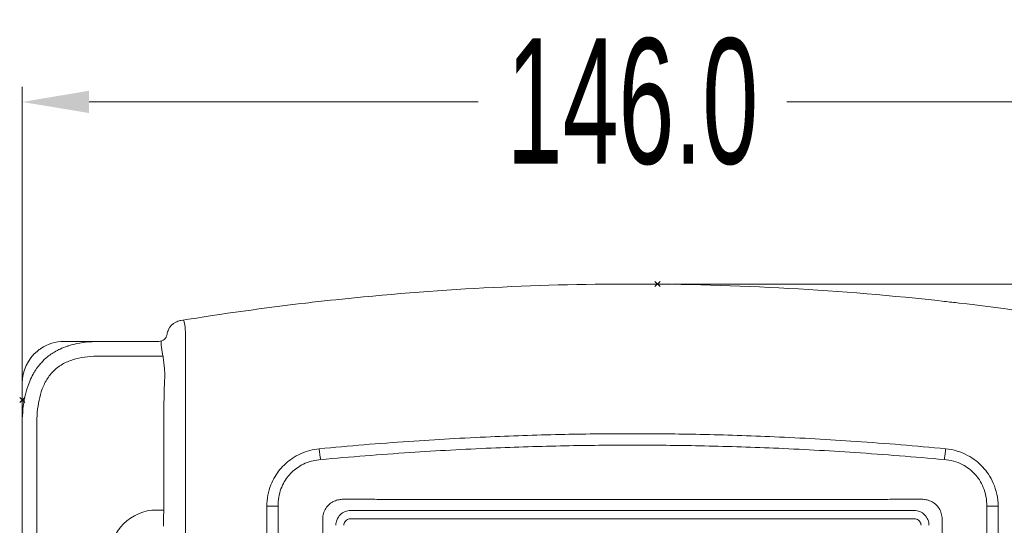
# Model space of a CAD drawing. Header units: millimetres. Extents: x -473 to 23648, y -382 to 1866.
# Tile 58 of 256: x 2485 to 2602, y 233 to 293. Entities that reach past the tile are written whole.
import ezdxf

# ---------------------------------------------------------------- set-up
doc = ezdxf.new("R2010")
doc.units = ezdxf.units.MM
doc.header["$LTSCALE"] = 80
doc.header["$PDMODE"] = 3
doc.header["$PDSIZE"] = 0.3
doc.layers.get('0').update_dxf_attribs({"linetype": 'CONTINUOUS'})
doc.styles.get("Standard").update_dxf_attribs({"font": 'technic_.ttf', "width": 0.7})
doc.dimstyles.get("Standard").update_dxf_attribs({"dimtxt": 3, "dimasz": 3, "dimexe": 0.18, "dimexo": 0.0625, "dimgap": 0.09, "dimtad": 1, "dimdsep": 46, "dimtxsty": 'Standard', "dimcen": 0.09, "dimadec": 0, "dimazin": 0, "dimtol": 1, "dimtp": 0.01, "dimtm": 0.01, "dimtfac": 1, "dimtofl": 0, "dimtmove": 0, "dimatfit": 3, "dimfxl": 1, "dimtolj": 1, "dimarcsym": 0})

# ---------------------------------------------------------------- blocks, each defined once
blk = doc.blocks.new('*D37')
at = {"color": 0, "lineweight": 0, "transparency": 16777216}
for p, q in [((2562.71, 261.45), (2661.62, 261.45)), ((2659.82, 253.45), (2659.82, 151.11)), ((2659.82, 6.58), (2659.82, 108.93)), ((2630.71, -1.42), (2661.62, -1.42))]:
    blk.add_line(p, q, dxfattribs=at)
for p in [(2560.91, 261.45), (2628.91, -1.42), (2659.82, -1.42)]:
    blk.add_point(p, dxfattribs=at)
for points in [[(2661.16, 253.45), (2658.49, 253.45), (2659.82, 261.45)], [(2658.49, 6.58), (2661.16, 6.58), (2659.82, -1.42)]]:
    blk.add_solid(points, dxfattribs=at)
at = {"color": 0, "lineweight": 0, "transparency": 16777216, "insert": (2659.82, 130.02), "char_height": 15, "attachment_point": 5, "rotation": 90}
blk.add_mtext('\\A1;262.9', dxfattribs=at)
blk = doc.blocks.new('*D38')
at = {"color": 0, "lineweight": 0, "transparency": 16777216}
for p, q in [((2484.91, 249.38), (2484.91, 285.04)), ((2630.91, 249.38), (2630.91, 285.04)), ((2492.91, 283.24), (2539.45, 283.24)), ((2622.91, 283.24), (2576.38, 283.24))]:
    blk.add_line(p, q, dxfattribs=at)
for p in [(2630.91, 283.24), (2484.91, 247.58), (2630.91, 247.58)]:
    blk.add_point(p, dxfattribs=at)
for points in [[(2492.91, 284.58), (2492.91, 281.91), (2484.91, 283.24)], [(2622.91, 281.91), (2622.91, 284.58), (2630.91, 283.24)]]:
    blk.add_solid(points, dxfattribs=at)
at = {"color": 0, "lineweight": 0, "transparency": 16777216, "insert": (2557.91, 283.24), "char_height": 15, "attachment_point": 5}
blk.add_mtext('\\A1;146.0', dxfattribs=at)

msp = doc.modelspace()

# ---------------------------------------------------------------- linework, layer by layer
at = {"color": 0, "linetype": 'Continuous', "lineweight": 0}
for p, q in [((2522.444, 259.576), (2521.808, 259.508)), ((2489.913, 254.578), (2501.249, 254.578)), ((2501.614, 253.578), (2501.751, 252.835)), ((2501.751, 252.835), (2494.211, 252.835)), ((2484.913, 249.578), (2484.913, 244.579)), ((2484.913, 244.578), (2484.913, 3.576)), ((2486.655, 244.578), (2486.655, 113.078)), ((2501.859, 244.578), (2501.859, 234.409)), ((2504.463, 244.578), (2504.463, 224.578)), ((2501.013, 234.409), (2501.859, 234.409)), ((2514.172, 224.838), (2514.172, 234.85)), ((2514.172, 234.85), (2515.538, 234.85)), ((2515.538, 224.838), (2515.538, 234.849)), ((2601.653, 234.85), (2600.287, 234.85)), ((2600.287, 234.849), (2600.287, 224.838)), ((2601.653, 234.85), (2601.653, 224.838)), ((2520.867, 227.052), (2520.867, 233.248)), ((2591.66, 233.35), (2524.165, 233.35)), ((2594.958, 233.248), (2594.958, 227.052))]:
    msp.add_line(p, q, dxfattribs=at)
msp.add_lwpolyline([(2501.751, 252.835), (2501.753, 252.824), (2501.755, 252.81)], dxfattribs=at)
for centre, radius, start, end in [((2557.926, -74.799), 336.253, 90.00236, 96.05726), ((2557.899, -74.807), 336.261, 83.62337, 89.99759), ((2557.886, -74.528), 335.979, 96.67273, 99.24814), ((2557.934, -74.913), 336.367, 96.16546, 96.67325), ((2557.892, -74.903), 336.356, 83.32675, 83.62413), ((2557.939, -74.528), 335.979, 80.75186, 83.32727), ((2504.212, 255.11), 1.999, 117.26386, 153.23989), ((2504.212, 255.109), 2.001, 101.67531, 117.25192), ((2504.21, 255.126), 1.983, 99.25089, 101.69427), ((2504.209, 255.111), 1.996, 153.23142, 171.05394), ((2489.913, 249.578), 5, 90, 123.43336), ((2494.068, 240.758), 13.816, 94.5713, 95.06404), ((2501.249, 255.578), 1, 270, 351.03198), ((2506.893, 254.554), 5.369, 179.33151, 190.47351), ((2489.913, 249.578), 5, 129.59124, 180), ((2489.913, 249.578), 5, 123.43336, 129.59124), ((2492.648, 246.774), 7.601, 117.33156, 118.02384), ((2493.201, 245.404), 9.079, 107.80965, 108.48044), ((2492.331, 247.34), 6.956, 137.4872, 139.70239), ((2493.061, 246.856), 7.832, 149.28745, 150.79828), ((2496.441, 245.591), 11.452, 165.07501, 166.49827), ((2501.013, 228.778), 5.631, 90, 180), ((2524.212, 232.576), 1.774, 89.98316, 180.00307), ((2591.613, 232.576), 1.774, 0.0147, 90.01957)]:
    msp.add_arc(centre, radius, start, end, dxfattribs=at)
for points, start_tangent, end_tangent in [([(2504.191, 257.132), (2504.397, 256.311), (2504.422, 255.935), (2504.435, 255.275), (2504.443, 254.324), (2504.453, 253.014), (2504.461, 251.315), (2504.463, 249.316), (2504.463, 247.065), (2504.463, 244.578)], (0.5798222, -0.814743), (-0.0000263, -1)), ([(2490.424, 254.048), (2491.468, 254.32), (2492.849, 254.52)], (0.9520728, 0.3058716), (0.9960953, 0.088284)), ([(2492.967, 254.53), (2494.213, 254.578)], (0.9968177, 0.0797145), (1, 0)), ([(2487.204, 252.04), (2487.94, 252.733), (2489.077, 253.483)], (0.675768, 0.7371143), (0.8827488, 0.4698453)), ([(2489.158, 253.526), (2489.455, 253.671), (2490.323, 254.015)], (0.8883612, 0.4591453), (0.9484266, 0.3169968)), ([(2494.211, 252.835), (2492.732, 252.756), (2491.345, 252.501), (2490.026, 252.012), (2488.858, 251.228), (2487.946, 250.161), (2487.318, 248.901), (2486.93, 247.544), (2486.721, 246.109), (2486.655, 244.578)], (-1, 0.0000433), (0.0000186, -1)), ([(2501.755, 252.81), (2501.764, 252.744), (2501.777, 252.636), (2501.796, 252.474), (2501.824, 252.247), (2501.862, 251.941), (2501.907, 251.546), (2501.948, 251.052), (2501.965, 250.461), (2501.942, 249.849)], (0.142196, -0.9898385), (-0.0678301, -0.9976969)), ([(2486.327, 250.857), (2486.753, 251.496), (2487.026, 251.839)], (0.5107824, 0.85971), (0.6467704, 0.7626847)), ([(2485.375, 248.54), (2485.819, 249.846), (2486.224, 250.678)], (0.257658, 0.9662362), (0.4879374, 0.8728786)), ([(2501.942, 249.849), (2501.926, 249.507), (2501.912, 249.122), (2501.899, 248.701), (2501.888, 248.253), (2501.879, 247.783), (2501.873, 247.302), (2501.868, 246.815), (2501.864, 246.331), (2501.862, 245.857), (2501.86, 245.402), (2501.86, 244.973), (2501.859, 244.578)], (-0.0508709, -0.9987052), (0.000004, -1)), ([(2484.913, 244.578), (2485.164, 247.598), (2485.305, 248.265)], (0, 1), (0.2335786, 0.9723379)), ([(2520.436, 241.737), (2531.166, 242.619), (2540.932, 243.169), (2549.816, 243.455), (2557.913, 243.539)], (0.9954828, 0.0949424), (1, -0.0000004)), ([(2557.913, 243.539), (2566.009, 243.455), (2574.894, 243.169), (2584.659, 242.619), (2595.389, 241.737)], (1, 0.0000008), (0.9954828, -0.0949424)), ([(2514.172, 234.85), (2514.304, 236.194), (2514.659, 237.406), (2515.162, 238.42), (2515.748, 239.251), (2516.408, 239.948), (2517.21, 240.579), (2518.205, 241.139), (2519.331, 241.54), (2520.436, 241.737)], (-0.0010751, 0.9999994), (0.9955624, 0.0941037)), ([(2520.436, 241.737), (2520.487, 241.268), (2520.549, 240.826), (2520.618, 240.435)], (0.0941804, -0.9955552), (0.1948798, -0.9808271)), ([(2520.618, 240.435), (2531.301, 241.288), (2541.02, 241.815), (2549.858, 242.09), (2557.913, 242.171)], (0.9956595, 0.0930709), (1, -0.0000002)), ([(2557.913, 242.171), (2565.967, 242.09), (2574.805, 241.815), (2584.524, 241.288), (2595.208, 240.435)], (1, 0.0000005), (0.9956595, -0.093071)), ([(2595.389, 241.737), (2595.338, 241.268), (2595.277, 240.826), (2595.208, 240.435)], (-0.0941777, -0.9955554), (-0.194903, -0.9808225)), ([(2595.389, 241.737), (2596.756, 241.465), (2598.007, 240.947), (2599.015, 240.288), (2599.815, 239.552), (2600.494, 238.688), (2601.08, 237.615), (2601.499, 236.301), (2601.653, 234.85)], (0.9957516, -0.0920802), (-0.0018962, -0.9999982)), ([(2515.538, 234.849), (2515.607, 235.947), (2515.871, 236.944), (2516.27, 237.78), (2516.747, 238.468), (2517.287, 239.038), (2517.952, 239.553), (2518.777, 240), (2519.708, 240.305), (2520.618, 240.435)], (-0.0437347, 0.9990432), (0.9985191, 0.0544014)), ([(2595.208, 240.435), (2596.333, 240.25), (2597.367, 239.849), (2598.206, 239.316), (2598.864, 238.716), (2599.417, 238.003), (2599.887, 237.115), (2600.203, 236.035), (2600.287, 234.849)], (0.9985572, -0.0536993), (-0.0439822, -0.9990323)), ([(2520.879, 233.507), (2521.015, 234.157), (2521.331, 234.74), (2521.803, 235.211), (2522.374, 235.525), (2522.962, 235.665)], (0.0624377, 0.9980489), (0.9946547, 0.1032573)), ([(2522.962, 235.665), (2523.185, 235.689), (2523.405, 235.696)], (0.9898842, 0.1418777), (0.999997, -0.0024322)), ([(2523.405, 235.696), (2525.577, 235.69), (2527.585, 235.685), (2529.615, 235.681), (2531.606, 235.677), (2533.504, 235.675), (2535.302, 235.673), (2537.048, 235.671), (2538.906, 235.67), (2540.913, 235.668), (2542.921, 235.667), (2544.942, 235.666), (2547.001, 235.665), (2549.123, 235.664), (2551.314, 235.664), (2553.547, 235.663), (2555.772, 235.663), (2557.913, 235.663)], (0.9999939, -0.0034813), (1, 0)), ([(2557.913, 235.663), (2560.133, 235.663), (2562.441, 235.663), (2564.745, 235.664), (2567.013, 235.665), (2569.246, 235.665), (2571.475, 235.666), (2573.739, 235.668), (2576.084, 235.669), (2578.317, 235.671), (2580.288, 235.673), (2582.212, 235.675), (2584.177, 235.677), (2586.186, 235.681), (2588.212, 235.685), (2590.233, 235.689), (2592.421, 235.696)], (1, 0), (0.9999939, 0.0034813)), ([(2592.421, 235.696), (2592.64, 235.689), (2592.863, 235.665)], (0.999997, 0.0024534), (0.9898811, -0.1418992)), ([(2592.863, 235.665), (2593.451, 235.525), (2594.022, 235.211), (2594.494, 234.74), (2594.81, 234.157), (2594.947, 233.507)], (0.9946546, -0.1032583), (0.0624375, -0.9980489)), ([(2501.859, 234.409), (2501.856, 234.274), (2501.847, 234.151)], (0.0000059, -1), (-0.0905011, -0.9958964)), ([(2501.847, 234.151), (2501.824, 233.552), (2501.811, 232.987), (2501.805, 232.456)], (-0.0454294, -0.9989675), (-0.0046535, -0.9999892)), ([(2520.867, 233.248), (2520.87, 233.378), (2520.879, 233.507)], (0.0007059, 0.9999998), (0.0862031, 0.9962776)), ([(2524.165, 233.35), (2523.925, 233.312), (2523.709, 233.202), (2523.538, 233.031), (2523.427, 232.815), (2523.389, 232.576)], (-0.9999993, 0.0012224), (-0.0000915, -1)), ([(2591.613, 234.35), (2569.15, 234.34), (2546.675, 234.34), (2524.213, 234.35)], (-0.9999998, -0.0006686), (-0.9999998, 0.0006686)), ([(2592.436, 232.576), (2592.398, 232.815), (2592.288, 233.031), (2592.116, 233.202), (2591.9, 233.312), (2591.66, 233.35)], (0.0005615, 0.9999998), (-0.9999998, -0.0005819)), ([(2594.947, 233.507), (2594.955, 233.378), (2594.958, 233.248)], (0.0861841, -0.9962792), (0.0006905, -0.9999998))]:
    msp.add_spline(points, degree=3, dxfattribs=dict(at, start_tangent=start_tangent, end_tangent=end_tangent))

# ---------------------------------------------------------------- dimensions: what is measured, and where the dimension line sits
at = {"color": 3, "lineweight": 0}
dim = msp.add_linear_dim(base=(2630.913, 283.243), p1=(2484.913, 247.578), p2=(2630.913, 247.578), dimstyle='Standard', override={"dimtxt": 15, "dimasz": 8, "dimexe": 1.8, "dimexo": 1.8, "dimtad": 0, "dimdec": 1, "dimzin": 0, "dimdsep": 0, "dimcen": 0.5, "dimtol": 0, "dimtdec": 4, "dimtzin": 0, "dimlwd": 0, "dimlwe": 0}, dxfattribs=at)
dim.commit()
dim.dimension.update_dxf_attribs({"geometry": '*D38', "text_midpoint": (2557.913, 283.243), "dimtype": 160})
dim = msp.add_linear_dim(base=(2659.824, -1.422), p1=(2560.913, 261.454), p2=(2628.914, -1.422), angle=270, dimstyle='Standard', override={"dimtxt": 15, "dimasz": 8, "dimexe": 1.8, "dimexo": 1.8, "dimtad": 0, "dimdec": 1, "dimzin": 0, "dimdsep": 0, "dimcen": 0.5, "dimtol": 0, "dimtdec": 4, "dimtzin": 0, "dimlwd": 0, "dimlwe": 0}, dxfattribs=at)
dim.commit()
dim.dimension.update_dxf_attribs({"geometry": '*D37', "text_midpoint": (2659.824, 130.016), "dimtype": 160})

doc.saveas('drawing.dxf')
